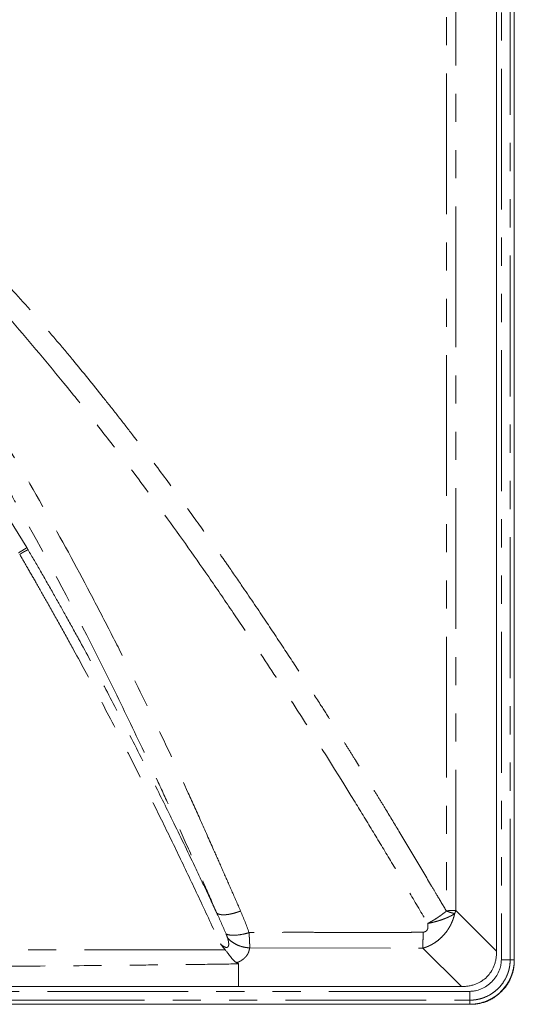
# Model space of a CAD drawing. Header units: millimetres. Extents: x 19 to 844, y 7 to 552.
# Tile 68 of 177: x 293 to 315, y 221 to 266. Entities that reach past the tile are written whole.
import ezdxf

# ---------------------------------------------------------------- set-up
doc = ezdxf.new("R2010")
doc.units = ezdxf.units.MM
doc.linetypes.add('PHANTOM', pattern=[12.7, 6.35, -1.27, 1.27, -1.27, 1.27, -1.27])

msp = doc.modelspace()

# ---------------------------------------------------------------- linework, layer by layer
at = {"color": 8, "linetype": 'PHANTOM', "lineweight": 0}
for p, q in [((314.833, 377.662), (314.833, 223.186)), ((315.231, 223.186), (315.231, 377.662)), ((312.355, 326.648), (312.354, 225.377)), ((312.777, 225.402), (312.777, 326.648)), ((293.425, 241.767), (291.655, 244.623)), ((314.616, 223.563), (312.777, 225.402)), ((303.48, 223.721), (311.297, 223.708)), ((311.297, 223.708), (313.03, 221.976)), ((315.231, 223.186), (315.416, 223.186)), ((313.406, 221.759), (203.457, 221.759)), ((203.493, 221.361), (313.406, 221.361)), ((313.406, 221.176), (313.406, 221.361))]:
    msp.add_line(p, q, dxfattribs=at)
at = {"color": 7, "linetype": 'Continuous', "lineweight": 15}
for p, q in [((315.416, 223.186), (315.416, 377.662)), ((314.616, 377.282), (314.616, 223.563)), ((203.402, 221.976), (302.972, 221.976)), ((302.972, 221.976), (313.03, 221.976)), ((203.51, 221.176), (313.406, 221.176))]:
    msp.add_line(p, q, dxfattribs=at)
at = {"color": 8, "linetype": 'PHANTOM', "lineweight": 0}
for points, knots in [([(312.354, 225.377), (312.218, 225.607), (311.995, 225.985), (311.537, 226.758), (310.974, 227.706), (310.285, 228.863), (309.725, 229.793), (309.299, 230.488), (308.846, 231.221), (308.392, 231.957), (307.935, 232.692), (307.659, 233.136), (307.402, 233.545), (307.086, 234.042), (306.607, 234.792), (305.932, 235.842), (305.112, 237.093), (304.182, 238.496), (303.302, 239.797), (302.586, 240.835), (302.069, 241.574), (301.458, 242.439), (300.604, 243.633), (299.458, 245.196), (298.41, 246.578), (297.53, 247.713), (296.643, 248.836), (295.731, 249.956), (294.777, 251.097), (293.707, 252.349), (292.534, 253.656), (291.254, 254.999), (290.235, 256.036), (289.382, 256.878), (288.718, 257.521), (288.084, 258.123), (287.278, 258.86), (286.236, 259.746), (285.076, 260.654), (283.814, 261.58), (282.528, 262.472), (281.446, 263.181), (280.669, 263.656), (279.984, 264.052), (279.196, 264.469), (278.17, 264.932), (277.087, 265.358), (275.945, 265.757), (274.969, 266.051), (274.196, 266.25), (273.632, 266.376), (273.095, 266.476), (272.62, 266.546), (272.206, 266.594), (271.827, 266.626), (271.44, 266.648), (271.047, 266.658), (270.782, 266.655), (270.648, 266.653)], [0, 0, 0, 0, 0.013286, 0.021772, 0.044707, 0.068178, 0.088881, 0.098885, 0.108865, 0.132015, 0.142142, 0.152243, 0.15819, 0.166359, 0.181863, 0.202856, 0.229119, 0.257171, 0.287722, 0.308429, 0.320893, 0.333329, 0.362006, 0.395136, 0.431424, 0.449738, 0.467687, 0.503647, 0.522487, 0.542353, 0.586137, 0.610151, 0.634496, 0.65802, 0.669132, 0.679838, 0.700798, 0.722464, 0.74635, 0.772246, 0.798063, 0.821618, 0.834212, 0.841627, 0.859402, 0.876742, 0.895235, 0.914737, 0.934193, 0.943578, 0.952574, 0.96161, 0.969433, 0.975335, 0.981344, 0.987459, 0.993678, 1, 1, 1, 1]), ([(270.648, 266.064), (270.716, 266.064), (270.859, 266.063), (271.085, 266.058), (271.335, 266.047), (271.608, 266.031), (271.905, 266.007), (272.226, 265.975), (272.815, 265.902), (273.561, 265.772), (274.805, 265.481), (276.296, 265.009), (278.132, 264.234), (279.851, 263.33), (281.493, 262.318), (283.026, 261.247), (285.05, 259.678), (287.446, 257.577), (290.126, 254.904), (292.648, 252.131), (294.696, 249.693), (296.345, 247.632), (297.848, 245.69), (299.621, 243.303), (301.288, 240.949), (302.672, 238.929), (303.881, 237.126), (305.755, 234.267), (307.536, 231.437), (309.063, 228.934), (309.885, 227.569), (310.701, 226.198), (311.239, 225.279), (311.509, 224.819)], [0, 0, 0, 0, 0.003236, 0.006854, 0.010853, 0.015236, 0.020001, 0.025148, 0.030678, 0.048478, 0.061458, 0.092022, 0.123514, 0.157293, 0.185719, 0.216919, 0.248184, 0.310765, 0.373455, 0.43619, 0.498941, 0.53478, 0.570604, 0.624324, 0.686981, 0.718303, 0.749619, 0.797925, 0.892702, 0.919525, 0.94635, 0.973174, 1, 1, 1, 1]), ([(303.072, 225.38), (302.938, 225.685), (302.673, 226.288), (302.28, 227.18), (301.826, 228.207), (301.306, 229.377), (300.497, 231.17), (299.41, 233.512), (298.224, 235.938), (297.164, 238.031), (295.948, 240.376), (294.233, 243.529), (292.397, 246.636), (290.635, 249.409), (289.437, 251.186), (288.329, 252.734), (287.606, 253.707), (286.882, 254.646), (286.175, 255.53), (285.474, 256.371), (284.581, 257.4), (283.392, 258.687), (282.088, 259.962), (280.475, 261.381), (278.694, 262.739), (276.482, 264.031), (274.83, 264.704), (273.708, 265.032), (273.08, 265.183), (272.444, 265.301), (271.947, 265.367), (271.522, 265.407), (271.128, 265.434), (270.823, 265.438), (270.648, 265.441)], [0, 0, 0, 0, 0.018899, 0.037366, 0.055402, 0.082766, 0.11034, 0.167562, 0.230304, 0.2649, 0.30195, 0.38167, 0.470335, 0.507535, 0.567824, 0.591037, 0.614241, 0.635624, 0.657071, 0.677093, 0.696278, 0.732341, 0.773491, 0.795984, 0.849364, 0.894487, 0.933506, 0.944472, 0.95696, 0.967955, 0.978952, 0.983697, 0.990713, 1, 1, 1, 1]), ([(270.648, 264.687), (270.711, 264.687), (270.837, 264.686), (271.028, 264.681), (271.225, 264.671), (271.426, 264.658), (271.632, 264.64), (271.843, 264.618), (272.058, 264.591), (272.277, 264.559), (272.858, 264.463), (273.542, 264.302), (274.419, 264.025), (275.185, 263.736), (276.135, 263.303), (276.986, 262.839), (277.875, 262.294), (278.958, 261.557), (280.453, 260.375), (282.36, 258.603), (284.013, 256.806), (285.419, 255.113), (286.773, 253.38), (288.068, 251.579), (289.284, 249.772), (290.168, 248.403), (291.027, 247.022), (292.142, 245.167), (294.021, 241.885), (296.027, 238.073), (297.936, 234.2), (299.063, 231.819), (299.97, 229.848), (300.67, 228.302), (301.362, 226.744), (301.797, 225.744), (301.988, 225.306)], [0, 0, 0, 0, 0.003395, 0.006881, 0.010457, 0.014125, 0.017885, 0.021737, 0.025682, 0.029719, 0.033848, 0.057807, 0.068013, 0.084166, 0.102635, 0.125287, 0.137498, 0.160185, 0.197717, 0.243339, 0.305676, 0.335239, 0.368266, 0.431037, 0.462483, 0.493959, 0.525451, 0.556963, 0.620057, 0.746516, 0.809845, 0.873212, 0.900694, 0.936603, 0.972241, 1, 1, 1, 1]), ([(293.425, 241.767), (293.422, 241.763), (293.407, 241.752), (293.374, 241.73), (293.362, 241.721), (293.334, 241.703), (293.304, 241.684), (293.27, 241.663), (293.232, 241.639), (293.211, 241.626), (293.145, 241.586), (293.095, 241.556), (293.046, 241.527)], [0, 0, 0, 0, 0.25, 0.25, 0.375, 0.375, 0.5, 0.625, 0.625, 0.75, 0.75, 1, 1, 1, 1]), ([(293.484, 241.668), (293.483, 241.668), (293.479, 241.667), (293.471, 241.664), (293.46, 241.66), (293.448, 241.654), (293.435, 241.648), (293.421, 241.642), (293.408, 241.635), (293.396, 241.629), (293.385, 241.623), (293.375, 241.618), (293.368, 241.614), (293.362, 241.611), (293.359, 241.609), (293.335, 241.597), (293.297, 241.577), (293.235, 241.542), (293.186, 241.511), (293.14, 241.481), (293.116, 241.467), (293.106, 241.461)], [0, 0, 0, 0, 0.063358, 0.124063, 0.181482, 0.235071, 0.28438, 0.329056, 0.368835, 0.403532, 0.433024, 0.457235, 0.476127, 0.48968, 0.49789, 0.500755, 0.657446, 0.739274, 0.867009, 0.941498, 1, 1, 1, 1]), ([(293.425, 241.767), (293.433, 241.753), (293.449, 241.728), (293.468, 241.695), (293.48, 241.675), (293.484, 241.668)], [0, 0, 0, 0, 0.403171, 0.783427, 1, 1, 1, 1]), ([(301.988, 225.306), (301.982, 225.317), (301.969, 225.346), (301.946, 225.396), (301.91, 225.471), (301.842, 225.617), (301.703, 225.915), (301.416, 226.523), (300.839, 227.738), (300.041, 229.388), (299.018, 231.454), (297.972, 233.509), (296.861, 235.629), (295.937, 237.339), (295.193, 238.684), (294.622, 239.698), (294.061, 240.681), (293.673, 241.345), (293.484, 241.668)], [0, 0, 0, 0, 0.002046, 0.005101, 0.008926, 0.01562, 0.03124, 0.06248, 0.124962, 0.249929, 0.360655, 0.499897, 0.624899, 0.749914, 0.815965, 0.874947, 0.939201, 1, 1, 1, 1]), ([(293.106, 241.461), (293.218, 241.269), (293.468, 240.841), (293.878, 240.129), (294.378, 239.251), (294.941, 238.247), (295.731, 236.812), (296.706, 234.996), (297.757, 232.977), (298.708, 231.099), (299.565, 229.369), (300.428, 227.589), (301.297, 225.761), (301.871, 224.522), (302.161, 223.895)], [0, 0, 0, 0, 0.033681, 0.075256, 0.124737, 0.186981, 0.249788, 0.37336, 0.499829, 0.595102, 0.692757, 0.792794, 0.89521, 1, 1, 1, 1]), ([(303.072, 225.38), (303.051, 225.373), (303.006, 225.356), (302.935, 225.332), (302.856, 225.307), (302.77, 225.282), (302.678, 225.259), (302.58, 225.239), (302.48, 225.222), (302.36, 225.21), (302.239, 225.209), (302.134, 225.224), (302.062, 225.248), (302.016, 225.276), (301.996, 225.297), (301.988, 225.306)], [0, 0, 0, 0, 0.042441, 0.090382, 0.144016, 0.203501, 0.268928, 0.340301, 0.417495, 0.500232, 0.634883, 0.752277, 0.85192, 0.934208, 1, 1, 1, 1]), ([(311.297, 223.708), (311.32, 223.715), (311.366, 223.728), (311.433, 223.751), (311.497, 223.775), (311.581, 223.811), (311.682, 223.861), (311.838, 223.952), (312.02, 224.085), (312.216, 224.273), (312.358, 224.447), (312.46, 224.6), (312.531, 224.723), (312.595, 224.855), (312.648, 224.988), (312.694, 225.122), (312.718, 225.213), (312.729, 225.259)], [0, 0, 0, 0, 0.034034, 0.066986, 0.098868, 0.129713, 0.194207, 0.255588, 0.377442, 0.498064, 0.620151, 0.677483, 0.744323, 0.809066, 0.873091, 0.936687, 1, 1, 1, 1]), ([(311.509, 224.819), (311.53, 224.83), (311.576, 224.854), (311.65, 224.896), (311.736, 224.945), (311.832, 225.003), (311.926, 225.063), (312.028, 225.132), (312.131, 225.205), (312.232, 225.281), (312.291, 225.327), (312.317, 225.348)], [0, 0, 0, 0, 0.073002, 0.159417, 0.259387, 0.372956, 0.500022, 0.597179, 0.751985, 0.891332, 1, 1, 1, 1]), ([(311.509, 224.819), (311.532, 224.824), (311.579, 224.833), (311.653, 224.849), (311.731, 224.867), (311.813, 224.888), (311.898, 224.911), (311.987, 224.937), (312.083, 224.967), (312.19, 225.004), (312.308, 225.048), (312.387, 225.082), (312.428, 225.1)], [0, 0, 0, 0, 0.070453, 0.145508, 0.225171, 0.309445, 0.398326, 0.49181, 0.591964, 0.710044, 0.846062, 1, 1, 1, 1]), ([(312.354, 225.377), (312.366, 225.38), (312.391, 225.386), (312.427, 225.393), (312.488, 225.402), (312.554, 225.404), (312.624, 225.403), (312.677, 225.402), (312.728, 225.402), (312.76, 225.402), (312.777, 225.402)], [0, 0, 0, 0, 0.078919, 0.155736, 0.230551, 0.472942, 0.599256, 0.729205, 0.864602, 1, 1, 1, 1]), ([(312.729, 225.259), (312.716, 225.263), (312.689, 225.272), (312.646, 225.285), (312.6, 225.298), (312.554, 225.311), (312.506, 225.324), (312.46, 225.341), (312.419, 225.356), (312.385, 225.368), (312.364, 225.374), (312.354, 225.377)], [0, 0, 0, 0, 0.122634, 0.252345, 0.377432, 0.502775, 0.620836, 0.751706, 0.851151, 0.929555, 1, 1, 1, 1]), ([(312.729, 225.259), (312.737, 225.284), (312.753, 225.333), (312.769, 225.38), (312.777, 225.402)], [0, 0, 0, 0, 0.525524, 1, 1, 1, 1]), ([(311.509, 224.819), (311.512, 224.8), (311.519, 224.766), (311.523, 224.721), (311.523, 224.689), (311.523, 224.667), (311.521, 224.638), (311.514, 224.59), (311.486, 224.516), (311.427, 224.458), (311.367, 224.437), (311.329, 224.43), (311.309, 224.43), (311.299, 224.429)], [0, 0, 0, 0, 0.1145593, 0.2023554, 0.2659317, 0.3074392, 0.3284206, 0.437886, 0.5944734, 0.78675, 0.8881851, 0.9441847, 1, 1, 1, 1]), ([(302.415, 224.348), (302.457, 224.326), (302.513, 224.309), (302.652, 224.288), (302.736, 224.285), (302.922, 224.294), (303.024, 224.307), (303.236, 224.347), (303.344, 224.374), (303.449, 224.405)], [0, 0, 0, 0, 0.25, 0.25, 0.5, 0.5, 0.75, 0.75, 1, 1, 1, 1]), ([(311.299, 224.429), (311.169, 224.427), (310.905, 224.421), (310.507, 224.416), (310.104, 224.413), (309.726, 224.412), (309.288, 224.413), (308.666, 224.415), (307.815, 224.417), (306.935, 224.418), (306.244, 224.42), (305.527, 224.422), (304.627, 224.419), (303.858, 224.41), (303.449, 224.405)], [0, 0, 0, 0, 0.049999, 0.100693, 0.152085, 0.204177, 0.244958, 0.31971, 0.441654, 0.570143, 0.65597, 0.706059, 0.844012, 1, 1, 1, 1]), ([(303.449, 224.405), (303.451, 224.382), (303.455, 224.334), (303.461, 224.265), (303.465, 224.198), (303.469, 224.134), (303.473, 224.073), (303.476, 224.014), (303.478, 223.958), (303.48, 223.905), (303.481, 223.855), (303.481, 223.808), (303.481, 223.763), (303.48, 223.735), (303.48, 223.721)], [0, 0, 0, 0, 0.08979, 0.17839, 0.265806, 0.35204, 0.437098, 0.520985, 0.603705, 0.685264, 0.765667, 0.84492, 0.923029, 1, 1, 1, 1]), ([(311.297, 223.708), (311.297, 223.8), (311.298, 223.909), (311.299, 224.153), (311.299, 224.288), (311.299, 224.429)], [0, 0, 0, 0, 0.5, 0.5, 1, 1, 1, 1]), ([(302.477, 224.186), (302.483, 224.167), (302.497, 224.121), (302.516, 224.045), (302.532, 223.954), (302.537, 223.872), (302.527, 223.812), (302.51, 223.774), (302.485, 223.747), (302.444, 223.734), (302.397, 223.741), (302.343, 223.762), (302.261, 223.811), (302.201, 223.861), (302.161, 223.895)], [0, 0, 0, 0, 0.07403, 0.172259, 0.288504, 0.412747, 0.4815, 0.524641, 0.574539, 0.624034, 0.678697, 0.736568, 0.82182, 1, 1, 1, 1]), ([(302.477, 224.186), (302.527, 224.124), (302.588, 224.063), (302.73, 223.952), (302.812, 223.902), (302.988, 223.818), (303.084, 223.785), (303.281, 223.738), (303.381, 223.725), (303.48, 223.721)], [0, 0, 0, 0, 0.25, 0.25, 0.5, 0.5, 0.75, 0.75, 1, 1, 1, 1]), ([(302.378, 223.627), (301.892, 223.629), (300.652, 223.632), (298.389, 223.635), (295.411, 223.633), (292.125, 223.626), (288.86, 223.613), (285.535, 223.597), (281.901, 223.576), (278.371, 223.553), (276.105, 223.539), (275.208, 223.533)], [0, 0, 0, 0, 0.053758, 0.137086, 0.249986, 0.38285, 0.499989, 0.610515, 0.749998, 0.90109, 1, 1, 1, 1]), ([(302.902, 223.051), (302.918, 223.058), (302.951, 223.071), (302.998, 223.093), (303.044, 223.116), (303.087, 223.14), (303.145, 223.177), (303.221, 223.231), (303.319, 223.324), (303.401, 223.446), (303.456, 223.586), (303.472, 223.677), (303.48, 223.721)], [0, 0, 0, 0, 0.045937, 0.091763, 0.137428, 0.182892, 0.22818, 0.33234, 0.453011, 0.648628, 0.830509, 1, 1, 1, 1]), ([(275.208, 222.745), (276.018, 222.752), (277.583, 222.764), (279.852, 222.783), (281.963, 222.8), (284.441, 222.82), (287.259, 222.843), (290.692, 222.871), (294.163, 222.901), (297.283, 222.93), (299.718, 222.956), (301.46, 222.975), (302.508, 222.991), (302.975, 222.998)], [0, 0, 0, 0, 0.087395, 0.169095, 0.245098, 0.315404, 0.436795, 0.549593, 0.686412, 0.811799, 0.886786, 0.949519, 1, 1, 1, 1]), ([(313.406, 221.361), (313.435, 221.361), (313.49, 221.362), (313.571, 221.368), (313.649, 221.376), (313.724, 221.388), (313.796, 221.402), (313.864, 221.418), (313.929, 221.437), (313.991, 221.456), (314.05, 221.477), (314.217, 221.543), (314.446, 221.67), (314.705, 221.891), (314.925, 222.151), (315.061, 222.398), (315.139, 222.607), (315.177, 222.734), (315.206, 222.874), (315.227, 223.026), (315.23, 223.131), (315.231, 223.186)], [0, 0, 0, 0, 0.02937, 0.0577763, 0.0852203, 0.1117032, 0.1372259, 0.1617895, 0.1853951, 0.2080443, 0.2297388, 0.2504798, 0.3962065, 0.5011, 0.6054929, 0.7511804, 0.7935846, 0.8396585, 0.8894135, 0.9428581, 1, 1, 1, 1]), ([(315.231, 223.186), (315.227, 223.186), (315.215, 223.186), (315.172, 223.186), (315.141, 223.186), (315.065, 223.186), (315.02, 223.186), (314.926, 223.186), (314.878, 223.186), (314.833, 223.186)], [0, 0, 0, 0, 0.25, 0.25, 0.5, 0.5, 0.75, 0.75, 1, 1, 1, 1]), ([(313.406, 221.759), (313.406, 221.714), (313.406, 221.666), (313.406, 221.572), (313.406, 221.527), (313.406, 221.451), (313.406, 221.42), (313.406, 221.377), (313.406, 221.365), (313.406, 221.361)], [0, 0, 0, 0, 0.25, 0.25, 0.5, 0.5, 0.75, 0.75, 1, 1, 1, 1])]:
    msp.add_open_spline(points, degree=3, knots=knots, dxfattribs=at)
for points in [[(301.988, 225.306), (302.134, 224.987), (302.276, 224.668), (302.415, 224.348)], [(303.449, 224.405), (303.336, 224.735), (303.21, 225.06), (303.072, 225.38)], [(312.354, 225.377), (312.342, 225.367), (312.329, 225.357), (312.317, 225.348)], [(312.729, 225.259), (312.644, 225.205), (312.542, 225.151), (312.428, 225.1)], [(302.415, 224.348), (302.443, 224.283), (302.465, 224.226), (302.477, 224.186)]]:
    msp.add_open_spline(points, degree=3, dxfattribs=at)
at = {"color": 7, "linetype": 'Continuous', "lineweight": 15}
for points, knots in [([(302.161, 223.895), (302.199, 223.844), (302.267, 223.751), (302.344, 223.666), (302.378, 223.627)], [0, 0, 0, 0, 0.551576, 1, 1, 1, 1]), ([(302.378, 223.627), (302.39, 223.615), (302.413, 223.588), (302.448, 223.545), (302.491, 223.488), (302.544, 223.415), (302.61, 223.327), (302.665, 223.257), (302.714, 223.2), (302.752, 223.16), (302.791, 223.123), (302.828, 223.093), (302.862, 223.07), (302.889, 223.057), (302.902, 223.051)], [0, 0, 0, 0, 0.059536, 0.125331, 0.198653, 0.313481, 0.45239, 0.602679, 0.658247, 0.749718, 0.827467, 0.882061, 0.944025, 1, 1, 1, 1]), ([(313.03, 221.976), (313.061, 221.976), (313.121, 221.977), (313.211, 221.983), (313.299, 221.993), (313.384, 222.006), (313.467, 222.023), (313.547, 222.044), (313.625, 222.068), (313.767, 222.12), (313.964, 222.22), (314.189, 222.402), (314.371, 222.628), (314.484, 222.849), (314.551, 223.046), (314.588, 223.209), (314.612, 223.383), (314.615, 223.502), (314.616, 223.563)], [0, 0, 0, 0, 0.036446, 0.072098, 0.106983, 0.141132, 0.174577, 0.207351, 0.239492, 0.271037, 0.387131, 0.499533, 0.612446, 0.728604, 0.792437, 0.858764, 0.927869, 1, 1, 1, 1]), ([(302.975, 222.998), (302.973, 223.002), (302.968, 223.008), (302.959, 223.018), (302.946, 223.029), (302.927, 223.041), (302.91, 223.048), (302.902, 223.051)], [0, 0, 0, 0, 0.14906, 0.306668, 0.474669, 0.735561, 1, 1, 1, 1]), ([(314.833, 223.186), (314.832, 223.16), (314.831, 223.111), (314.825, 223.046), (314.818, 222.993), (314.811, 222.952), (314.799, 222.891), (314.775, 222.795), (314.711, 222.622), (314.592, 222.409), (314.408, 222.183), (314.182, 221.999), (313.969, 221.881), (313.796, 221.817), (313.679, 221.787), (313.553, 221.766), (313.464, 221.762), (313.406, 221.759)], [0, 0, 0, 0, 0.035291, 0.064941, 0.088971, 0.107397, 0.120231, 0.173321, 0.241129, 0.368668, 0.500375, 0.632036, 0.759444, 0.827082, 0.880125, 0.922449, 1, 1, 1, 1]), ([(315.416, 223.186), (315.416, 223.156), (315.415, 223.097), (315.409, 223.008), (315.4, 222.921), (315.387, 222.834), (315.369, 222.748), (315.348, 222.662), (315.324, 222.578), (315.295, 222.494), (315.226, 222.318), (315.089, 222.06), (314.839, 221.756), (314.536, 221.506), (314.257, 221.357), (314.034, 221.274), (313.881, 221.23), (313.725, 221.199), (313.567, 221.179), (313.46, 221.177), (313.406, 221.176)], [0, 0, 0, 0, 0.028267, 0.05633, 0.084244, 0.112061, 0.139837, 0.167627, 0.195484, 0.223464, 0.251619, 0.375677, 0.499276, 0.622984, 0.74729, 0.798046, 0.848372, 0.898591, 0.949027, 1, 1, 1, 1]), ([(313.425, 221.174), (313.459, 221.175), (313.527, 221.175), (313.626, 221.182), (313.723, 221.192), (313.818, 221.206), (313.91, 221.225), (314, 221.248), (314.088, 221.274), (314.173, 221.305), (314.283, 221.352), (314.417, 221.422), (314.617, 221.555), (314.84, 221.752), (315.038, 221.975), (315.17, 222.175), (315.251, 222.33), (315.314, 222.487), (315.361, 222.646), (315.394, 222.813), (315.414, 222.987), (315.417, 223.106), (315.418, 223.167)], [0, 0, 0, 0, 0.032479, 0.064233, 0.09532, 0.1258, 0.155741, 0.185211, 0.214283, 0.243032, 0.271536, 0.328868, 0.387553, 0.500028, 0.612502, 0.671122, 0.728519, 0.779964, 0.832414, 0.886307, 0.942047, 1, 1, 1, 1])]:
    msp.add_open_spline(points, degree=3, knots=knots, dxfattribs=at)
msp.add_open_spline([(302.975, 222.999), (302.974, 222.658), (302.973, 222.317), (302.972, 221.976)], degree=3, dxfattribs=at)

doc.saveas('drawing.dxf')
